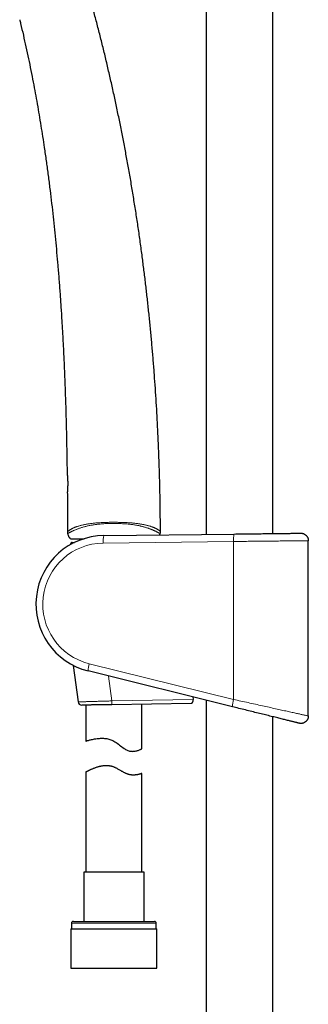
# Model space of a CAD drawing. Header units: millimetres. Extents: x 8 to 984, y 12 to 973.
# Tile 10 of 256: x 86 to 163, y 492 to 754. Entities that reach past the tile are written whole.
import ezdxf

# ---------------------------------------------------------------- set-up
doc = ezdxf.new("R2010")
doc.units = ezdxf.units.MM

msp = doc.modelspace()

# ---------------------------------------------------------------- linework, layer by layer
at = {"color": 7, "linetype": 'Continuous', "lineweight": 30}
for p, q in [((135.75, 909.25), (135.75, 617.07)), ((153.55, 617.28), (153.55, 902.68)), ((108.46, 616.74), (143.24, 617.15)), ((99.52, 614.38), (99.53, 614.29)), ((99.53, 615.95), (99.54, 615.95)), ((100.02, 614.9), (100.68, 614.9)), ((102.05, 615.9), (102.05, 615.5)), ((163.04, 568.65), (163.04, 615.37)), ((100.32, 582.13), (101.59, 572.41)), ((142.78, 571.11), (104.27, 580.65)), ((132.19, 573.74), (132.28, 573.02)), ((135.75, 572.86), (135.75, 310.17)), ((103.65, 571.55), (103.65, 561.95)), ((131.74, 572.01), (110.59, 571.66)), ((118.65, 559.92), (118.65, 571.8)), ((153.55, 310.17), (153.55, 568.45)), ((163.04, 568.65), (163.04, 568.65)), ((103.65, 553.7), (103.65, 527.03)), ((118.65, 527.03), (118.65, 553.34)), ((103.1, 527.03), (103.1, 513.9)), ((119.2, 527.03), (103.1, 527.03)), ((119.2, 513.9), (119.2, 527.03)), ((99.67, 511.9), (99.67, 501.4)), ((99.67, 511.9), (122.62, 511.9)), ((99.85, 513.4), (99.85, 511.9)), ((100.35, 513.9), (121.95, 513.9)), ((122.45, 511.9), (122.45, 513.4)), ((122.62, 501.4), (122.62, 511.9)), ((99.67, 501.4), (122.62, 501.4))]:
    msp.add_line(p, q, dxfattribs=at)
at = {"color": 252, "linetype": 'Continuous', "lineweight": 0}
for p, q in [((99.68, 614.38), (99.52, 614.38)), ((99.65, 615.9), (99.62, 615.91)), ((143.09, 615.15), (108.31, 614.74)), ((143.09, 615.15), (143.09, 573.06)), ((104.58, 582.59), (143.09, 573.06)), ((110.57, 572.66), (109.7, 579.3)), ((110.57, 572.66), (132.28, 573.02)), ((122.45, 513.4), (99.85, 513.4))]:
    msp.add_line(p, q, dxfattribs=at)
at = {"color": 7, "linetype": 'Continuous', "lineweight": 30, "flags": 128}
for points in [[(143.24, 617.15), (143.67, 617.16), (144.11, 617.16), (144.54, 617.17), (144.98, 617.17), (145.41, 617.18), (145.84, 617.19), (146.28, 617.19), (146.71, 617.2), (147.14, 617.2), (147.57, 617.21), (147.99, 617.21), (148.42, 617.22), (148.84, 617.22), (149.26, 617.23), (149.67, 617.23), (150.08, 617.24), (150.49, 617.24), (150.9, 617.25), (151.29, 617.25), (151.69, 617.25), (152.08, 617.26), (152.46, 617.26), (152.84, 617.27), (153.21, 617.27), (153.58, 617.28), (153.94, 617.28), (154.3, 617.29), (154.64, 617.29), (154.98, 617.29), (155.32, 617.3), (155.64, 617.3), (155.96, 617.31), (156.27, 617.31), (156.57, 617.31), (156.87, 617.32), (157.15, 617.32), (157.43, 617.32), (157.69, 617.33), (157.95, 617.33), (158.2, 617.33), (158.44, 617.34), (158.67, 617.34), (158.89, 617.34), (159.1, 617.34), (159.29, 617.35), (159.48, 617.35), (159.66, 617.35), (159.83, 617.35), (159.99, 617.35), (160.13, 617.36), (160.27, 617.36), (160.39, 617.36), (160.51, 617.36), (160.61, 617.36), (160.7, 617.36), (160.78, 617.36), (160.85, 617.36), (160.9, 617.36), (160.95, 617.36), (160.98, 617.37), (161.01, 617.37), (161.02, 617.37)], [(110.59, 571.66), (110.34, 571.66), (110.09, 571.66), (109.84, 571.65), (109.6, 571.65), (109.35, 571.64), (109.11, 571.64), (108.86, 571.64), (108.62, 571.63), (108.38, 571.63), (108.14, 571.63), (107.91, 571.62), (107.67, 571.62), (107.44, 571.61), (107.22, 571.61), (106.99, 571.61), (106.77, 571.6), (106.56, 571.6), (106.35, 571.6), (106.14, 571.59), (105.93, 571.59), (105.73, 571.59), (105.54, 571.58), (105.35, 571.58), (105.16, 571.58), (104.98, 571.57), (104.81, 571.57), (104.64, 571.57), (104.48, 571.57), (104.32, 571.56), (104.17, 571.56), (104.02, 571.56), (103.89, 571.56), (103.75, 571.55), (103.63, 571.55), (103.51, 571.55), (103.4, 571.55), (103.29, 571.55), (103.19, 571.54), (103.1, 571.54), (103.02, 571.54), (102.94, 571.54), (102.88, 571.54), (102.82, 571.54), (102.76, 571.54), (102.72, 571.54), (102.68, 571.54), (102.65, 571.54), (102.62, 571.54), (102.61, 571.54), (102.6, 571.53), (102.6, 571.53)], [(160.56, 566.71), (160.55, 566.72), (160.53, 566.72), (160.49, 566.73), (160.45, 566.74), (160.39, 566.76), (160.32, 566.77), (160.24, 566.79), (160.15, 566.81), (160.05, 566.84), (159.94, 566.87), (159.81, 566.9), (159.68, 566.93), (159.53, 566.97), (159.37, 567.01), (159.2, 567.05), (159.03, 567.09), (158.84, 567.14), (158.64, 567.19), (158.43, 567.24), (158.21, 567.29), (157.98, 567.35), (157.74, 567.41), (157.49, 567.47), (157.24, 567.54), (156.97, 567.6), (156.69, 567.67), (156.41, 567.74), (156.12, 567.81), (155.81, 567.89), (155.5, 567.96), (155.19, 568.04), (154.86, 568.12), (154.53, 568.21), (154.19, 568.29), (153.84, 568.38), (153.49, 568.46), (153.13, 568.55), (152.76, 568.64), (152.39, 568.74), (152.01, 568.83), (151.62, 568.93), (151.23, 569.02), (150.84, 569.12), (150.44, 569.22), (150.03, 569.32), (149.63, 569.42), (149.22, 569.52), (148.8, 569.62), (148.38, 569.73), (147.96, 569.83), (147.54, 569.94), (147.11, 570.04), (146.68, 570.15), (146.25, 570.26), (145.82, 570.36), (145.39, 570.47), (144.95, 570.58), (144.52, 570.68), (144.08, 570.79), (143.65, 570.9), (143.22, 571.01), (142.78, 571.11)], [(103.65, 561.95), (103.66, 561.96), (103.7, 561.97), (103.75, 561.98), (103.83, 562.01), (103.93, 562.03), (104.05, 562.07), (104.19, 562.11), (104.35, 562.15), (104.53, 562.2), (104.73, 562.25), (104.95, 562.3), (105.19, 562.36), (105.45, 562.42), (105.73, 562.47), (106.02, 562.53), (106.33, 562.58), (106.66, 562.63), (107.01, 562.66), (107.28, 562.69), (107.57, 562.71), (107.86, 562.71), (108.16, 562.71), (108.42, 562.7), (108.69, 562.68), (108.96, 562.65), (109.25, 562.61), (109.53, 562.56), (109.81, 562.49), (110.08, 562.41), (110.36, 562.32), (110.62, 562.21), (110.89, 562.08), (111.16, 561.95), (111.42, 561.79), (111.73, 561.59), (112.05, 561.37), (112.35, 561.14), (112.65, 560.91), (112.95, 560.67), (113.25, 560.44), (113.56, 560.21), (113.86, 560), (114.07, 559.87), (114.27, 559.74), (114.48, 559.63), (114.69, 559.53), (114.91, 559.44), (115.12, 559.37), (115.33, 559.31), (115.54, 559.27), (115.74, 559.24), (115.95, 559.23), (116.15, 559.22), (116.34, 559.23), (116.6, 559.25), (116.84, 559.28), (117.06, 559.32), (117.28, 559.37), (117.49, 559.43), (117.67, 559.49), (117.85, 559.56), (118.01, 559.62), (118.15, 559.68), (118.28, 559.74), (118.39, 559.79), (118.48, 559.83), (118.55, 559.87), (118.61, 559.9), (118.64, 559.91), (118.65, 559.92), (118.65, 559.92)]]:
    msp.add_lwpolyline(points, dxfattribs=at)
at = {"color": 252, "linetype": 'Continuous', "lineweight": 0, "flags": 128}
for points in [[(163.04, 615.37), (163.03, 615.37), (163, 615.37), (162.97, 615.37), (162.91, 615.36), (162.85, 615.36), (162.77, 615.36), (162.69, 615.36), (162.58, 615.36), (162.47, 615.36), (162.34, 615.36), (162.2, 615.36), (162.05, 615.36), (161.89, 615.35), (161.71, 615.35), (161.52, 615.35), (161.32, 615.35), (161.11, 615.35), (160.89, 615.34), (160.65, 615.34), (160.41, 615.34), (160.15, 615.34), (159.88, 615.33), (159.61, 615.33), (159.32, 615.33), (159.02, 615.32), (158.71, 615.32), (158.39, 615.32), (158.06, 615.31), (157.72, 615.31), (157.37, 615.31), (157.02, 615.3), (156.65, 615.3), (156.28, 615.29), (155.89, 615.29), (155.51, 615.29), (155.11, 615.28), (154.7, 615.28), (154.29, 615.27), (153.87, 615.27), (153.45, 615.26), (153.02, 615.26), (152.58, 615.25), (152.14, 615.25), (151.69, 615.25), (151.23, 615.24), (150.78, 615.24), (150.31, 615.23), (149.85, 615.23), (149.38, 615.22), (148.91, 615.22), (148.43, 615.21), (147.95, 615.21), (147.47, 615.2), (146.99, 615.2), (146.5, 615.19), (146.02, 615.19), (145.53, 615.18), (145.04, 615.18), (144.56, 615.17), (144.07, 615.16), (143.58, 615.16), (143.09, 615.15)], [(101.59, 572.41), (101.59, 572.41), (101.6, 572.41), (101.61, 572.41), (101.64, 572.41), (101.67, 572.41), (101.71, 572.41), (101.75, 572.41), (101.81, 572.41), (101.87, 572.41), (101.94, 572.42), (102.01, 572.42), (102.1, 572.42), (102.19, 572.42), (102.29, 572.43), (102.39, 572.43), (102.5, 572.43), (102.62, 572.43), (102.75, 572.44), (102.88, 572.44), (103.02, 572.45), (103.17, 572.45), (103.32, 572.46), (103.48, 572.46), (103.65, 572.46), (103.82, 572.47), (103.99, 572.47), (104.17, 572.48), (104.36, 572.49), (104.56, 572.49), (104.75, 572.5), (104.96, 572.5), (105.17, 572.51), (105.38, 572.51), (105.6, 572.52), (105.82, 572.53), (106.04, 572.53), (106.27, 572.54), (106.51, 572.55), (106.74, 572.55), (106.98, 572.56), (107.23, 572.57), (107.47, 572.58), (107.72, 572.58), (107.97, 572.59), (108.23, 572.6), (108.48, 572.6), (108.74, 572.61), (109, 572.62), (109.26, 572.63), (109.52, 572.63), (109.78, 572.64), (110.05, 572.65), (110.31, 572.66), (110.57, 572.66)], [(110.57, 572.66), (110.57, 572.57), (110.58, 572.48), (110.58, 572.39), (110.58, 572.3), (110.58, 572.22), (110.58, 572.14), (110.58, 572.06), (110.58, 571.99), (110.58, 571.93), (110.59, 571.87), (110.59, 571.81), (110.59, 571.77), (110.59, 571.73), (110.59, 571.7), (110.59, 571.68), (110.59, 571.67), (110.59, 571.66)], [(143.09, 573.06), (143.58, 572.95), (144.07, 572.84), (144.56, 572.73), (145.04, 572.63), (145.53, 572.52), (146.02, 572.41), (146.5, 572.3), (146.99, 572.2), (147.47, 572.09), (147.95, 571.98), (148.43, 571.88), (148.91, 571.77), (149.38, 571.67), (149.85, 571.57), (150.31, 571.46), (150.78, 571.36), (151.23, 571.26), (151.69, 571.16), (152.14, 571.06), (152.58, 570.96), (153.02, 570.87), (153.45, 570.77), (153.87, 570.68), (154.29, 570.59), (154.7, 570.49), (155.11, 570.4), (155.51, 570.32), (155.89, 570.23), (156.28, 570.15), (156.65, 570.06), (157.02, 569.98), (157.37, 569.91), (157.72, 569.83), (158.06, 569.75), (158.39, 569.68), (158.71, 569.61), (159.02, 569.54), (159.32, 569.48), (159.61, 569.41), (159.88, 569.35), (160.15, 569.29), (160.41, 569.24), (160.65, 569.18), (160.89, 569.13), (161.11, 569.08), (161.32, 569.03), (161.52, 568.99), (161.71, 568.95), (161.89, 568.91), (162.05, 568.87), (162.2, 568.84), (162.34, 568.81), (162.47, 568.78), (162.58, 568.76), (162.69, 568.73), (162.77, 568.71), (162.85, 568.7), (162.91, 568.68), (162.97, 568.67), (163, 568.66), (163.03, 568.66), (163.04, 568.65)]]:
    msp.add_lwpolyline(points, dxfattribs=at)
at = {"color": 7, "linetype": 'Continuous', "lineweight": 30}
for centre, radius, start, end in [((108.67, 598.43), 18.32, 90.6813, 256.095), ((100.18, 617.73), 1.4, 180.0653, 198.2736), ((122.18, 617.79), 1.4, 337.5445, 0.1808), ((100.02, 614.4), 0.5, 90, 182.4813), ((102.58, 572.53), 1, 187.4546, 270.9323), ((100.35, 513.4), 0.5, 90, 180), ((121.95, 513.4), 0.5, 0, 90)]:
    msp.add_arc(centre, radius, start, end, dxfattribs=at)
at = {"color": 252, "linetype": 'Continuous', "lineweight": 0}
for centre, radius, start, end in [((114.42, 615.3), 6.14, 166.4431, 185.2432), ((149.21, 615.72), 6.14, 166.4434, 185.2429), ((108.51, 598.43), 16.32, 90.6813, 256.095), ((110.43, 580.66), 6.15, 161.6931, 180.0757), ((148.76, 571.15), 5.98, 161.4246, 180.3444)]:
    msp.add_arc(centre, radius, start, end, dxfattribs=at)
at = {"color": 7, "linetype": 'Continuous', "lineweight": 30}
for points, knots in [([(123.58, 617.8), (123.57, 618.8), (123.56, 621.1), (123.52, 624.7), (123.45, 628.6), (123.36, 632.5), (123.23, 636.4), (123.09, 640.23), (122.92, 643.99), (122.74, 647.67), (122.53, 651.35), (122.29, 655.03), (122.04, 658.71), (121.76, 662.39), (121.45, 666.07), (121.12, 669.75), (120.77, 673.43), (120.39, 677.09), (119.99, 680.72), (119.58, 684.32), (119.13, 687.92), (118.65, 691.62), (118.14, 695.41), (117.58, 699.29), (116.99, 703.17), (116.37, 707.04), (115.73, 710.91), (115.07, 714.69), (114.39, 718.4), (113.71, 722.03), (112.99, 725.65), (112.25, 729.27), (111.49, 732.88), (110.69, 736.49), (109.87, 740.09), (109.03, 743.68), (108.15, 747.26), (107.26, 750.81), (106.35, 754.34), (105.41, 757.83), (104.65, 760.59), (104.19, 762.19), (104.07, 762.63)], [0, 0, 0, 0, 0.02053, 0.047102, 0.073695, 0.100306, 0.126934, 0.153579, 0.178714, 0.203861, 0.22902, 0.254188, 0.279366, 0.304552, 0.329745, 0.354944, 0.380148, 0.405357, 0.43012, 0.454885, 0.479652, 0.50442, 0.531167, 0.557914, 0.58466, 0.611404, 0.638144, 0.664881, 0.690086, 0.715286, 0.740482, 0.765672, 0.790855, 0.816032, 0.841202, 0.866364, 0.891518, 0.916664, 0.941353, 0.966033, 0.990704, 1, 1, 1, 1]), ([(86.02, 754.24), (86.1, 753.9), (86.44, 752.52), (87, 750.1), (87.7, 746.98), (88.37, 743.84), (89.01, 740.71), (89.61, 737.65), (90.17, 734.67), (90.7, 731.78), (91.2, 728.88), (91.68, 725.97), (92.14, 723.07), (92.61, 719.96), (93.09, 716.65), (93.57, 713.14), (94.02, 709.63), (94.45, 706.11), (94.85, 702.61), (95.22, 699.13), (95.57, 695.66), (95.89, 692.19), (96.21, 688.62), (96.5, 684.96), (96.79, 681.21), (97.05, 677.45), (97.28, 673.69), (97.5, 669.92), (97.71, 665.94), (97.91, 661.73), (98.09, 657.29), (98.24, 652.86), (98.38, 648.39), (98.49, 643.9), (98.58, 639.39), (98.64, 635.92), (98.67, 633.96), (98.67, 633.5)], [0, 0, 0, 0, 0.0086462, 0.0349443, 0.0612536, 0.0875751, 0.1139091, 0.1402563, 0.1644198, 0.1885947, 0.2127814, 0.2369797, 0.2611896, 0.2854111, 0.3144919, 0.3435887, 0.3727006, 0.4018272, 0.4309675, 0.4596, 0.4882435, 0.5168971, 0.5455595, 0.57652, 0.6074873, 0.6384593, 0.6694339, 0.7004089, 0.7313819, 0.7678799, 0.8043674, 0.8408401, 0.8772932, 0.9144653, 0.9516068, 0.9887125, 1, 1, 1, 1]), ([(98.67, 633.5), (98.67, 633.5), (98.67, 633.49), (98.67, 633.49), (98.67, 633.49), (98.68, 633.49), (98.68, 633.48), (98.68, 633.48), (98.68, 633.48), (98.68, 633.47), (98.68, 633.45), (98.68, 633.42), (98.68, 633.39), (98.69, 633.35), (98.69, 633.31), (98.69, 633.29), (98.7, 633.28)], [0, 0, 0, 0, 0.005008, 0.009854, 0.015388, 0.024719, 0.043004, 0.077017, 0.159724, 0.285193, 0.418289, 0.548742, 0.678288, 0.807192, 0.935284, 1, 1, 1, 1]), ([(98.68, 633.48), (98.68, 633.48), (98.68, 633.48), (98.68, 633.48), (98.68, 633.47), (98.68, 633.46), (98.68, 633.44), (98.68, 633.41), (98.69, 633.37), (98.69, 633.33), (98.69, 633.28), (98.7, 633.23), (98.71, 633.17), (98.71, 633.1), (98.72, 633.03), (98.73, 632.95), (98.73, 632.87), (98.74, 632.78), (98.75, 632.68), (98.76, 632.58), (98.76, 632.48), (98.77, 632.37), (98.78, 632.26), (98.79, 632.15), (98.79, 632.03), (98.8, 631.91), (98.81, 631.78), (98.81, 631.66), (98.82, 631.53), (98.82, 631.41), (98.82, 631.28), (98.83, 631.14), (98.83, 631.01), (98.83, 630.88), (98.83, 630.74), (98.83, 630.61), (98.83, 630.48), (98.83, 630.34), (98.83, 630.21), (98.83, 630.09), (98.82, 629.96), (98.82, 629.84), (98.82, 629.72), (98.81, 629.61), (98.81, 629.5), (98.8, 629.39), (98.8, 629.28), (98.79, 629.18), (98.79, 629.08), (98.78, 628.99), (98.77, 628.9), (98.77, 628.82), (98.76, 628.74), (98.76, 628.67), (98.75, 628.61), (98.75, 628.55), (98.75, 628.5), (98.74, 628.46), (98.74, 628.43), (98.74, 628.4), (98.74, 628.37), (98.73, 628.35), (98.73, 628.33), (98.73, 628.32), (98.73, 628.32), (98.73, 628.32), (98.73, 628.32)], [0, 0, 0, 0, 0.001127, 0.008749, 0.021335, 0.037021, 0.05354, 0.070222, 0.086919, 0.103587, 0.120209, 0.13678, 0.153238, 0.170009, 0.1867, 0.203375, 0.220048, 0.236728, 0.253424, 0.27014, 0.286858, 0.303437, 0.320079, 0.336757, 0.353439, 0.370086, 0.386672, 0.403159, 0.419344, 0.435534, 0.451878, 0.46836, 0.484956, 0.501644, 0.518394, 0.535177, 0.551957, 0.568698, 0.585372, 0.60195, 0.618411, 0.634736, 0.650922, 0.667188, 0.68376, 0.700411, 0.717115, 0.733845, 0.750569, 0.767257, 0.783876, 0.800589, 0.817274, 0.833962, 0.850664, 0.867395, 0.884169, 0.898691, 0.907477, 0.924127, 0.940744, 0.957348, 0.973945, 0.990516, 0.998646, 1, 1, 1, 1]), ([(98.75, 628.53), (98.75, 628.53), (98.75, 628.5), (98.74, 628.47), (98.74, 628.43), (98.74, 628.39), (98.73, 628.37), (98.73, 628.34), (98.73, 628.33), (98.73, 628.32), (98.73, 628.32), (98.73, 628.32), (98.73, 628.32), (98.73, 628.31), (98.73, 628.31), (98.73, 628.3), (98.73, 628.3)], [0, 0, 0, 0, 0.017172, 0.14335, 0.270085, 0.397192, 0.524503, 0.65189, 0.779385, 0.907753, 0.971949, 0.981445, 0.986424, 0.989325, 0.99312, 1, 1, 1, 1]), ([(98.73, 628.3), (98.74, 627.49), (98.76, 625.17), (98.77, 621.65), (98.78, 618.94), (98.78, 617.73)], [0, 0, 0, 0, 0.230925, 0.656086, 1, 1, 1, 1]), ([(99.62, 615.91), (99.61, 615.91), (99.59, 615.92), (99.54, 615.94), (99.48, 615.99), (99.42, 616.05), (99.35, 616.13), (99.27, 616.26), (99.17, 616.45), (99.06, 616.7), (98.95, 616.98), (98.89, 617.18), (98.85, 617.29)], [0, 0, 0, 0, 0.0154626, 0.0496382, 0.0988172, 0.1492462, 0.2202813, 0.2914199, 0.4370996, 0.6120957, 0.7876063, 1, 1, 1, 1]), ([(123.47, 617.26), (123.45, 617.2), (123.4, 617.09), (123.36, 616.97), (123.34, 616.92)], [0, 0, 0, 0, 0.528516, 1, 1, 1, 1]), ([(161.02, 617.37), (161.04, 617.37), (161.13, 617.37), (161.29, 617.35), (161.47, 617.32), (161.64, 617.28), (161.8, 617.22), (161.95, 617.15), (162.1, 617.06), (162.24, 616.97), (162.37, 616.86), (162.49, 616.75), (162.6, 616.62), (162.7, 616.48), (162.79, 616.34), (162.87, 616.19), (162.93, 616.03), (162.98, 615.87), (163.01, 615.71), (163.04, 615.54), (163.04, 615.42), (163.04, 615.37)], [0, 0, 0, 0, 0.025932, 0.086366, 0.147359, 0.199887, 0.252416, 0.306469, 0.360523, 0.413049, 0.465577, 0.51963, 0.573683, 0.626209, 0.678736, 0.732789, 0.786841, 0.839368, 0.891894, 0.945947, 1, 1, 1, 1]), ([(99.65, 615.9), (99.66, 615.9), (99.68, 615.9), (99.85, 615.9), (100.13, 615.9), (100.51, 615.9), (100.99, 615.9), (101.57, 615.9), (102.25, 615.9), (102.8, 615.9), (103.15, 615.9), (103.21, 615.9)], [0, 0, 0, 0, 0.122265, 0.243329, 0.364384, 0.486618, 0.608823, 0.729858, 0.850913, 0.973179, 1, 1, 1, 1]), ([(131.74, 572.01), (131.77, 572.01), (131.83, 572.02), (131.92, 572.05), (132, 572.1), (132.07, 572.17), (132.13, 572.26), (132.19, 572.36), (132.24, 572.47), (132.27, 572.59), (132.28, 572.7), (132.29, 572.8), (132.29, 572.91), (132.28, 572.98), (132.28, 573.02)], [0, 0, 0, 0, 0.1003397, 0.2010664, 0.3013491, 0.3902384, 0.4794581, 0.5682143, 0.6587546, 0.749228, 0.8098708, 0.8707422, 0.9313607, 1, 1, 1, 1]), ([(163.04, 568.65), (163.04, 568.6), (163.04, 568.49), (163.01, 568.32), (162.98, 568.16), (162.93, 567.99), (162.87, 567.84), (162.79, 567.69), (162.7, 567.54), (162.6, 567.41), (162.49, 567.28), (162.37, 567.16), (162.24, 567.05), (162.1, 566.96), (161.96, 566.87), (161.8, 566.8), (161.64, 566.75), (161.48, 566.7), (161.32, 566.67), (161.15, 566.66), (160.98, 566.65), (160.81, 566.67), (160.67, 566.69), (160.59, 566.71), (160.56, 566.71)], [0, 0, 0, 0, 0.0458418, 0.0916835, 0.1388565, 0.1860304, 0.2318715, 0.2777132, 0.3248865, 0.3720595, 0.417902, 0.4637431, 0.5109166, 0.5580904, 0.6039325, 0.6497747, 0.6969489, 0.744123, 0.7899662, 0.8358084, 0.8829833, 0.9301587, 0.9777018, 1, 1, 1, 1]), ([(118.65, 553.34), (118.65, 553.34), (118.64, 553.33), (118.61, 553.32), (118.55, 553.3), (118.47, 553.28), (118.37, 553.24), (118.25, 553.2), (118.1, 553.16), (117.94, 553.11), (117.76, 553.07), (117.55, 553.02), (117.33, 552.98), (117.1, 552.94), (116.88, 552.92), (116.67, 552.9), (116.44, 552.9), (116.21, 552.9), (115.96, 552.91), (115.72, 552.94), (115.49, 552.97), (115.27, 553.02), (115.04, 553.08), (114.81, 553.15), (114.58, 553.24), (114.34, 553.34), (114.08, 553.46), (113.83, 553.6), (113.57, 553.74), (113.28, 553.9), (112.96, 554.09), (112.6, 554.3), (112.28, 554.49), (111.99, 554.65), (111.73, 554.78), (111.47, 554.9), (111.2, 555.01), (110.93, 555.11), (110.65, 555.2), (110.37, 555.26), (110.09, 555.32), (109.81, 555.35), (109.52, 555.38), (109.23, 555.39), (108.93, 555.39), (108.63, 555.37), (108.32, 555.34), (108.01, 555.3), (107.71, 555.25), (107.41, 555.18), (107.1, 555.11), (106.77, 555.02), (106.44, 554.91), (106.12, 554.8), (105.81, 554.69), (105.51, 554.57), (105.24, 554.46), (104.99, 554.35), (104.75, 554.24), (104.54, 554.14), (104.34, 554.05), (104.17, 553.96), (104.02, 553.89), (103.9, 553.83), (103.81, 553.78), (103.73, 553.74), (103.68, 553.71), (103.65, 553.7), (103.65, 553.7), (103.65, 553.7)], [0, 0, 0, 0, 0.016794, 0.033603, 0.050398, 0.067708, 0.085032, 0.102343, 0.119128, 0.135926, 0.152711, 0.169954, 0.18721, 0.204452, 0.217626, 0.230807, 0.243979, 0.257476, 0.270983, 0.284477, 0.295659, 0.306849, 0.318029, 0.329563, 0.341108, 0.352645, 0.365368, 0.378105, 0.390848, 0.403579, 0.420949, 0.438328, 0.455697, 0.467485, 0.479276, 0.491061, 0.503109, 0.515168, 0.527213, 0.53904, 0.55088, 0.562708, 0.574964, 0.587232, 0.599491, 0.613239, 0.627, 0.640751, 0.654886, 0.669033, 0.683171, 0.70104, 0.718924, 0.736795, 0.755177, 0.773574, 0.791957, 0.80995, 0.827957, 0.845949, 0.864508, 0.883084, 0.901641, 0.918827, 0.936028, 0.953213, 0.971018, 0.988841, 1, 1, 1, 1])]:
    msp.add_open_spline(points, degree=3, knots=knots, dxfattribs=at)
at = {"color": 252, "linetype": 'Continuous', "lineweight": 0}
for points, knots in [([(98.67, 633.5), (98.67, 633.5), (98.67, 633.5), (98.68, 633.49), (98.68, 633.45), (98.68, 633.4), (98.69, 633.33), (98.7, 633.24), (98.71, 633.14), (98.72, 633.02), (98.73, 632.88), (98.75, 632.74), (98.76, 632.57), (98.77, 632.4), (98.78, 632.22), (98.79, 632.02), (98.81, 631.82), (98.81, 631.61), (98.82, 631.4), (98.83, 631.18), (98.83, 630.96), (98.83, 630.74), (98.83, 630.52), (98.83, 630.31), (98.83, 630.1), (98.82, 629.89), (98.82, 629.7), (98.81, 629.51), (98.8, 629.33), (98.79, 629.16), (98.78, 629), (98.77, 628.86), (98.76, 628.73), (98.75, 628.62), (98.75, 628.52), (98.74, 628.45), (98.74, 628.4), (98.74, 628.36), (98.73, 628.34), (98.73, 628.32), (98.73, 628.32)], [0, 0, 0, 0, 0.010861, 0.039007, 0.066366, 0.093726, 0.121867, 0.150009, 0.177363, 0.204718, 0.232852, 0.260987, 0.288401, 0.315815, 0.344026, 0.372237, 0.399621, 0.427005, 0.455203, 0.483402, 0.510638, 0.537874, 0.565922, 0.593969, 0.621157, 0.648346, 0.676329, 0.704313, 0.731658, 0.759003, 0.787138, 0.815273, 0.842778, 0.870283, 0.898582, 0.926881, 0.94505, 0.963218, 0.981609, 1, 1, 1, 1]), ([(98.73, 628.32), (98.73, 628.31), (98.73, 628.3), (98.73, 628.3), (98.73, 628.3)], [0, 0, 0, 0, 0.530787, 1, 1, 1, 1]), ([(98.78, 617.73), (98.78, 617.73), (98.79, 617.73), (98.81, 617.75), (98.85, 617.79), (98.9, 617.84), (98.98, 617.91), (99.07, 617.99), (99.19, 618.08), (99.33, 618.18), (99.48, 618.29), (99.64, 618.39), (99.83, 618.5), (100.02, 618.6), (100.22, 618.7), (100.43, 618.8), (100.65, 618.89), (100.89, 618.98), (101.16, 619.08), (101.46, 619.18), (101.79, 619.28), (102.15, 619.39), (102.53, 619.48), (102.93, 619.58), (103.34, 619.67), (103.77, 619.75), (104.21, 619.82), (104.66, 619.89), (105.13, 619.96), (105.6, 620.01), (106.11, 620.07), (106.65, 620.11), (107.22, 620.15), (107.8, 620.19), (108.39, 620.21), (108.99, 620.24), (109.59, 620.26), (110.2, 620.27), (110.82, 620.28), (111.46, 620.28), (112.1, 620.27), (112.75, 620.25), (113.36, 620.24), (113.92, 620.21), (114.45, 620.19), (114.97, 620.17), (115.48, 620.13), (116, 620.09), (116.51, 620.05), (117.01, 619.99), (117.47, 619.93), (117.88, 619.87), (118.24, 619.82), (118.6, 619.76), (118.96, 619.69), (119.34, 619.61), (119.72, 619.53), (120.08, 619.44), (120.42, 619.35), (120.75, 619.25), (121.06, 619.15), (121.36, 619.05), (121.63, 618.95), (121.88, 618.85), (122.12, 618.75), (122.33, 618.65), (122.53, 618.54), (122.72, 618.44), (122.88, 618.34), (123.03, 618.24), (123.16, 618.14), (123.28, 618.05), (123.38, 617.98), (123.45, 617.91), (123.51, 617.86), (123.55, 617.82), (123.58, 617.8), (123.58, 617.8), (123.58, 617.8)], [0, 0, 0, 0, 0.015309, 0.030627, 0.045942, 0.061248, 0.076887, 0.092538, 0.108188, 0.123825, 0.136994, 0.150175, 0.163352, 0.176519, 0.187417, 0.19833, 0.209247, 0.220157, 0.231051, 0.243382, 0.255752, 0.268141, 0.280531, 0.2929, 0.30523, 0.317285, 0.329369, 0.341472, 0.353581, 0.365678, 0.377743, 0.391764, 0.405799, 0.419839, 0.433865, 0.448236, 0.462614, 0.476994, 0.491366, 0.506729, 0.522099, 0.537467, 0.552828, 0.565381, 0.577947, 0.590515, 0.603074, 0.615621, 0.628382, 0.64115, 0.653909, 0.663709, 0.673517, 0.683324, 0.693122, 0.704704, 0.716311, 0.727926, 0.739533, 0.751114, 0.763193, 0.7753, 0.787425, 0.799556, 0.811675, 0.823762, 0.836924, 0.850098, 0.863274, 0.876439, 0.891701, 0.906975, 0.922252, 0.937516, 0.953131, 0.968756, 0.984382, 1, 1, 1, 1]), ([(123.47, 617.26), (123.47, 617.26), (123.47, 617.26), (123.47, 617.26), (123.44, 617.28), (123.4, 617.3), (123.34, 617.33), (123.26, 617.37), (123.18, 617.41), (123.08, 617.47), (122.97, 617.53), (122.83, 617.6), (122.68, 617.68), (122.51, 617.77), (122.31, 617.87), (122.11, 617.97), (121.88, 618.07), (121.65, 618.17), (121.4, 618.28), (121.13, 618.39), (120.84, 618.5), (120.53, 618.61), (120.21, 618.72), (119.88, 618.83), (119.53, 618.94), (119.17, 619.04), (118.81, 619.14), (118.47, 619.23), (118.13, 619.3), (117.79, 619.38), (117.4, 619.45), (116.95, 619.54), (116.45, 619.62), (115.95, 619.69), (115.45, 619.75), (114.96, 619.8), (114.45, 619.84), (113.95, 619.88), (113.39, 619.91), (112.79, 619.94), (112.13, 619.97), (111.47, 619.98), (110.83, 619.98), (110.22, 619.97), (109.64, 619.95), (109.05, 619.93), (108.51, 619.89), (108, 619.86), (107.53, 619.82), (107.06, 619.77), (106.59, 619.72), (106.13, 619.66), (105.67, 619.59), (105.21, 619.51), (104.76, 619.43), (104.33, 619.34), (103.9, 619.24), (103.49, 619.14), (103.09, 619.03), (102.71, 618.92), (102.34, 618.8), (101.99, 618.69), (101.66, 618.57), (101.35, 618.45), (101.05, 618.34), (100.76, 618.22), (100.5, 618.1), (100.26, 617.99), (100.04, 617.89), (99.83, 617.79), (99.65, 617.69), (99.49, 617.61), (99.33, 617.53), (99.2, 617.46), (99.09, 617.4), (99, 617.36), (98.93, 617.32), (98.88, 617.3), (98.86, 617.29), (98.85, 617.29), (98.85, 617.29), (98.85, 617.29)], [0, 0, 0, 0, 0.000001, 0.015604, 0.031215, 0.046823, 0.062423, 0.075169, 0.087926, 0.100685, 0.113439, 0.126182, 0.139454, 0.152737, 0.166018, 0.179287, 0.19127, 0.203282, 0.215304, 0.227321, 0.239321, 0.251297, 0.262664, 0.274054, 0.285451, 0.29684, 0.308207, 0.317619, 0.32704, 0.336462, 0.345876, 0.358753, 0.371639, 0.384518, 0.396727, 0.408948, 0.421178, 0.433407, 0.445622, 0.461345, 0.477079, 0.492815, 0.50854, 0.522535, 0.536537, 0.550539, 0.564532, 0.575993, 0.587465, 0.598939, 0.610407, 0.621863, 0.633739, 0.645645, 0.657564, 0.669478, 0.681374, 0.693242, 0.705376, 0.717544, 0.72973, 0.741917, 0.754088, 0.766223, 0.779389, 0.792573, 0.805759, 0.818929, 0.832593, 0.84627, 0.85995, 0.873616, 0.889213, 0.904824, 0.920438, 0.936038, 0.952022, 0.968015, 0.984011, 0.999999, 1, 1, 1, 1])]:
    msp.add_open_spline(points, degree=3, knots=knots, dxfattribs=at)

doc.saveas('drawing.dxf')
